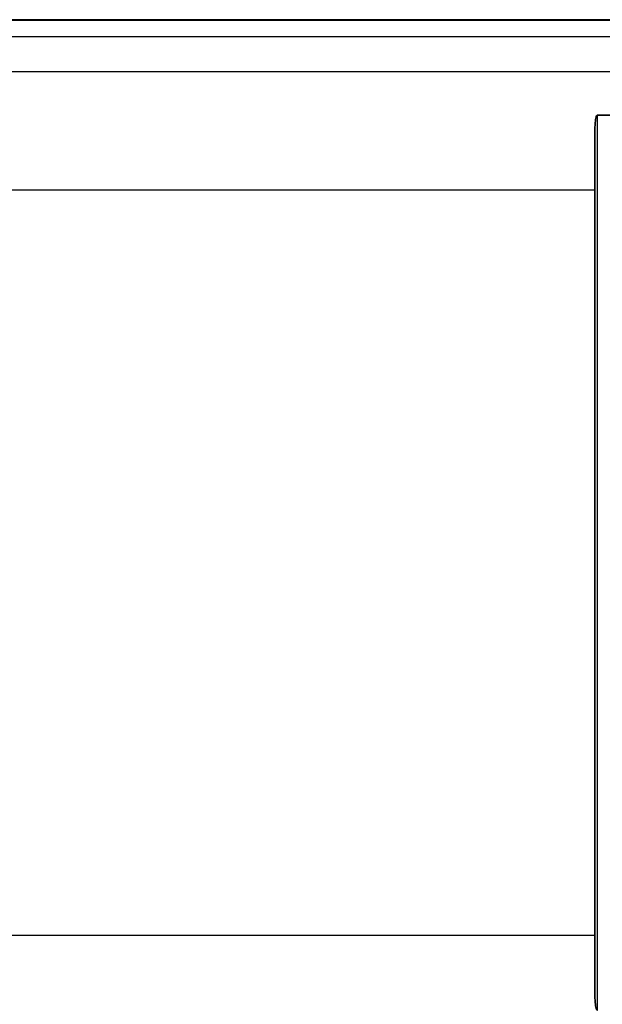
# Model space of a CAD drawing. Header units: millimetres. Extents: x 0 to 420, y 0 to 297.
# Tile 11 of 37: x 150 to 174, y 223 to 263. Entities that reach past the tile are written whole.
import ezdxf

# ---------------------------------------------------------------- set-up
doc = ezdxf.new("R2010")
doc.units = ezdxf.units.MM
for name, color, linetype, lineweight in [('Bemaßung (ISO)', 7, 'Continuous', 18), ('Sichtbar (ISO)', 7, 'Continuous', 35), ('Sichtbar schmal (ISO)', 7, 'Continuous', 25)]:
    doc.layers.add(name, color=color, linetype=linetype, lineweight=lineweight)
doc.styles.add('Notiztext (DIN)', font='isocpeur.ttf')
doc.dimstyles.new('Standard (DIN)', dxfattribs={"dimtxt": 3.5, "dimasz": 2.5, "dimexe": 1, "dimexo": 0, "dimgap": 0.7, "dimtad": 1, "dimtoh": 1, "dimrnd": 1e-08, "dimtxsty": 'Notiztext (DIN)', "dimcen": 0.09, "dimdle": 10, "dimclrd": 256, "dimclre": 256, "dimclrt": 256, "dimazin": 2, "dimtfac": 0.514286, "dimtdec": 4, "dimtmove": 0, "dimatfit": 3, "dimfxl": 1, "dimtolj": 1, "dimlwd": -1, "dimlwe": -1, "dimarcsym": 0})

# ---------------------------------------------------------------- blocks, each defined once
blk = doc.blocks.new('*D37')
at = {"layer": 'Bemaßung (ISO)', "transparency": 16777216}
for p, q in [((116.593, 224.065), (116.593, 202.708)), ((196.793, 224.065), (196.793, 202.708)), ((119.093, 203.708), (194.293, 203.708))]:
    blk.add_line(p, q, dxfattribs=at)
for points in [[(119.093, 204.124), (119.093, 203.291), (116.593, 203.708)], [(194.293, 204.124), (194.293, 203.291), (196.793, 203.708)]]:
    blk.add_solid(points, dxfattribs=at)
at = {"layer": 'Defpoints', "color": 0, "transparency": 16777216}
for p in [(116.593, 224.065), (196.793, 224.065), (196.793, 203.708)]:
    blk.add_point(p, dxfattribs=at)
at = {"layer": 'Bemaßung (ISO)', "transparency": 16777216, "insert": (152.756, 208.608), "char_height": 3.5, "attachment_point": 1, "style": 'Notiztext (DIN)'}
blk.add_mtext('\\A1;80,2', dxfattribs=at)

msp = doc.modelspace()

# ---------------------------------------------------------------- linework, layer by layer
at = {"layer": 'Sichtbar (ISO)'}
for p, q in [((194.193, 263.215), (119.193, 263.215)), ((173.798, 259.35), (191.588, 259.35)), ((173.693, 226.105), (173.693, 256.326))]:
    msp.add_line(p, q, dxfattribs=at)
for centre, start_param, end_param in [((174.096, 256.326), 1.408359, 1.570796), ((174.096, 226.105), 1.570796, 1.733234)]:
    msp.add_ellipse(centre, major_axis=(0, 15.392), ratio=0.026186, start_param=start_param, end_param=end_param, dxfattribs=at)
for points, knots in [([(173.798, 259.35), (173.795, 259.35), (173.791, 259.349), (173.784, 259.345), (173.781, 259.342), (173.765, 259.326), (173.756, 259.304), (173.724, 259.212), (173.715, 259.129), (173.701, 258.967), (173.699, 258.888), (173.699, 258.815)], [0, 0, 0, 0, 0.00109308, 0.00109308, 0.00218616, 0.00218616, 0.00822115, 0.00822115, 0.03177375, 0.03177375, 0.05371303, 0.05371303, 0.05371303, 0.05371303]), ([(173.699, 223.616), (173.699, 223.543), (173.701, 223.464), (173.715, 223.302), (173.724, 223.219), (173.756, 223.127), (173.765, 223.105), (173.781, 223.089), (173.784, 223.086), (173.791, 223.082), (173.795, 223.081), (173.798, 223.081)], [0.0719789, 0.0719789, 0.0719789, 0.0719789, 0.09391818, 0.09391818, 0.11747078, 0.11747078, 0.12350577, 0.12350577, 0.12459885, 0.12459885, 0.12569193, 0.12569193, 0.12569193, 0.12569193])]:
    msp.add_open_spline(points, degree=3, knots=knots, dxfattribs=at)
at = {"layer": 'Sichtbar schmal (ISO)'}
for p, q in [((119.193, 263.199), (194.193, 263.199)), ((119.193, 262.528), (194.193, 262.528)), ((119.193, 261.116), (194.193, 261.116)), ((173.798, 223.081), (173.798, 259.35)), ((173.699, 258.815), (173.699, 223.616)), ((119.193, 256.326), (173.693, 256.326)), ((173.693, 226.105), (119.193, 226.105))]:
    msp.add_line(p, q, dxfattribs=at)

# ---------------------------------------------------------------- dimensions: what is measured, and where the dimension line sits
at = {"layer": 'Bemaßung (ISO)'}
dim = msp.add_linear_dim(base=(196.793, 203.708), p1=(116.593, 224.065), p2=(196.793, 224.065), angle=180, dimstyle='Standard (DIN)', override={"dimtoh": 0, "dimdec": 2, "dimtp": 0, "dimtm": 0, "dimtdec": 4, "dimtofl": 0, "dimatfit": 1}, dxfattribs=at)
dim.commit()
dim.dimension.update_dxf_attribs({"geometry": '*D37', "text_midpoint": (156.693, 203.708), "dimtype": 160})

doc.saveas('drawing.dxf')
